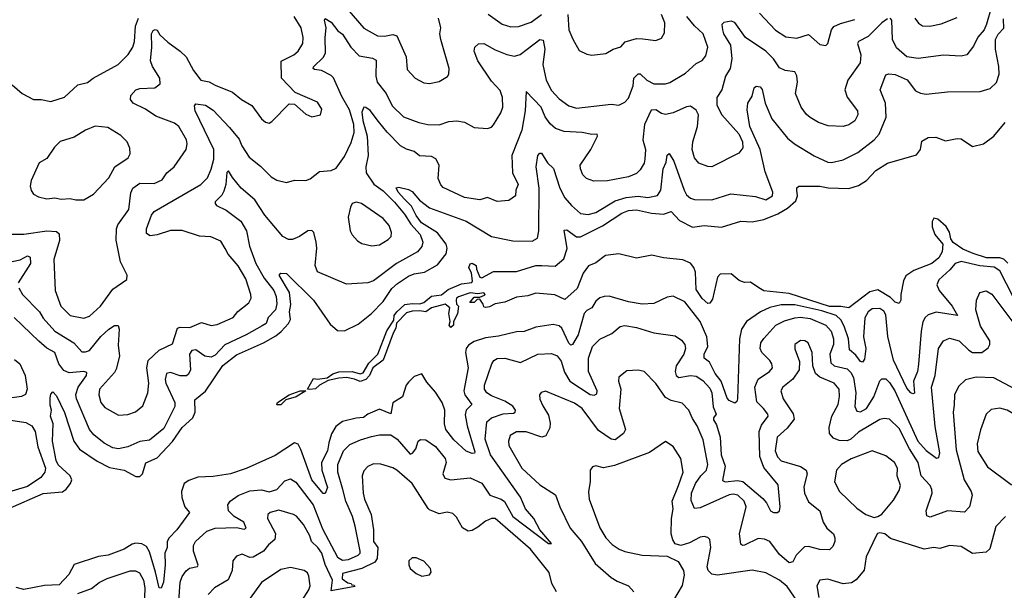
# Model space of a CAD drawing. Extents: x 1954678 to 2060275, y 904822 to 1016299.
# Tile 241 of 256: x 1967734 to 1972829, y 1000002 to 1002958. Entities that reach past the tile are written whole.
import ezdxf

# ---------------------------------------------------------------- set-up
doc = ezdxf.new("R2010")
doc.units = 0

msp = doc.modelspace()

# ---------------------------------------------------------------- linework, layer by layer
at = {"layer": '0CON20XD'}
for points in [[(1969371.3, 1003081.3), (1969515, 1002914.6), (1969585, 1002873.8), (1969621.7, 1002871.7), (1969665, 1002881.3), (1969684.7, 1002874.7), (1969733.1, 1002765), (1969739.7, 1002699.7), (1969780, 1002655), (1969825, 1002630.8), (1969855, 1002628), (1969905, 1002638), (1969946.8, 1002663.2), (1969954.3, 1002675.7), (1969955.7, 1002705), (1969912.5, 1002855), (1969907.3, 1002885), (1969912.5, 1002915), (1969900.8, 1002965)], [(1970157.2, 1002987.2), (1970230, 1002935), (1970275, 1002921.5), (1970315, 1002921.8), (1970380, 1002945), (1970434.5, 1002985)], [(1971561.3, 1002991.3), (1971645, 1002904.4), (1971698.3, 1002868.3), (1971755, 1002862.5), (1971815, 1002880.6), (1971875, 1002830), (1971905, 1002823.8), (1971915.5, 1002834.5), (1971934.6, 1002905), (1971947.4, 1002922.6), (1971981.5, 1002938.5), (1972055, 1002958.8)], [(1972763.4, 1003025), (1972736.9, 1002935), (1972724.2, 1002905), (1972692, 1002868), (1972669.9, 1002820.1), (1972635, 1002775.7), (1972605, 1002768.9), (1972515, 1002773.8), (1972383.8, 1002756.2), (1972325, 1002765.9), (1972271.8, 1002811.8), (1972250.6, 1002855), (1972247.3, 1002955), (1972238.8, 1002965)], [(1967674.5, 1000425), (1967855, 1000503.1), (1967955, 1000512.4), (1967974.2, 1000525.8), (1967996.5, 1000555), (1968002.8, 1000575), (1967995.4, 1000595), (1967932.5, 1000652.5), (1967921.8, 1000675), (1967904.2, 1000775.8), (1967906.9, 1000865), (1967892.9, 1000905), (1967898.5, 1000935), (1967891, 1000961), (1967890.6, 1000999.4), (1967895, 1001018.8), (1967905, 1001030), (1967925, 1001010.6), (1967965, 1000924.2), (1968014.1, 1000775), (1968043.1, 1000733.1), (1968135, 1000671.2), (1968199.3, 1000639.3), (1968274.1, 1000624.1), (1968335, 1000591.3), (1968355, 1000591.6), (1968368.4, 1000605), (1968387.2, 1000662.8), (1968445, 1000687.9), (1968525, 1000772.7), (1968574.6, 1000845.4), (1968630, 1000895), (1968641.7, 1000925), (1968640.7, 1000989.3), (1968695, 1001033.3), (1968785, 1001166.3), (1968855, 1001221.4), (1968995, 1001284.8), (1969058.7, 1001321.3), (1969087.1, 1001342.9), (1969124.7, 1001385), (1969135.3, 1001405), (1969130, 1001445), (1969136.6, 1001483.4), (1969129.5, 1001545), (1969076.1, 1001633.9), (1969085, 1001645.8), (1969115, 1001642.9), (1969254.7, 1001505), (1969340.7, 1001380.7), (1969378.9, 1001348.9), (1969415, 1001346.9), (1969485, 1001380.6), (1969555, 1001435.4), (1969615, 1001497.9), (1969658.9, 1001565), (1969689, 1001591), (1969745, 1001630.3), (1969775, 1001641.9), (1969829.3, 1001650.7), (1969895, 1001687.9), (1969941.1, 1001745), (1969946.6, 1001775), (1969940.2, 1001795), (1969895, 1001853.4), (1969812.9, 1001905), (1969785, 1001943.5), (1969761.2, 1001991.2), (1969725, 1002027.8), (1969692.2, 1002065), (1969682.7, 1002087.3), (1969695, 1002090.6), (1969745, 1002078.8), (1969765, 1002068.2), (1969803, 1002023), (1969855, 1001982.9), (1970044.8, 1001914.8), (1970175, 1001835.6), (1970285, 1001813.3), (1970385, 1001810), (1970412.9, 1001827.1), (1970420, 1001865), (1970421.9, 1002085), (1970405.6, 1002195.6), (1970415, 1002254), (1970425, 1002265.8), (1970434.2, 1002265.8), (1970465, 1002215.7), (1970496.5, 1002186.5), (1970529.3, 1002085), (1970555.5, 1002035.5), (1970588.9, 1001995), (1970635, 1001954.6), (1970675, 1001948.4), (1970715, 1001959.5), (1970815, 1002019.1), (1970872.4, 1002037.6), (1970934.5, 1002044.5), (1970985, 1002036.8), (1971035, 1002047.1), (1971051.4, 1002075), (1971063.4, 1002185), (1971079.4, 1002220.6), (1971085, 1002255.7), (1971095, 1002265.6), (1971118.6, 1002225), (1971171.7, 1002075), (1971185, 1002051.5), (1971205, 1002033.5), (1971225, 1002026.6), (1971314.7, 1002025.3), (1971413.7, 1002056.3), (1971541.5, 1002041.5), (1971595, 1002025.5), (1971628.6, 1002045), (1971631.9, 1002065), (1971590.7, 1002170.7), (1971565.5, 1002285.5), (1971512.6, 1002405), (1971498.3, 1002491.7), (1971501.9, 1002525), (1971525, 1002561.2), (1971534.4, 1002605), (1971545, 1002613.1), (1971565, 1002610), (1971575.4, 1002595.4), (1971591.8, 1002525), (1971625.5, 1002445), (1971707.8, 1002345), (1971743.1, 1002315), (1971845, 1002252.9), (1971915, 1002219.1), (1971935, 1002217.9), (1971995, 1002232.3), (1972070.1, 1002269.9), (1972154.7, 1002335.3), (1972182.2, 1002365), (1972217.3, 1002452.7), (1972214.1, 1002525), (1972186.7, 1002595), (1972215, 1002672), (1972231.9, 1002678.1), (1972265, 1002673.1), (1972325.6, 1002645.6), (1972370.2, 1002590.2), (1972395, 1002577.3), (1972425, 1002571.8), (1972534.5, 1002584.5), (1972703.8, 1002586.2), (1972755, 1002601.8), (1972787.9, 1002632.1), (1972801.6, 1002675), (1972801.1, 1002715), (1972782.6, 1002805), (1972783.8, 1002855), (1972797.7, 1002882.3), (1972826.3, 1002913.7), (1972825, 1002962)], [(1967695, 1001847.1), (1967755, 1001846.5), (1967875, 1001863.8), (1967925, 1001861.2), (1967938.7, 1001848.7), (1967939.1, 1001815), (1967910.5, 1001715), (1967916.9, 1001555), (1967947.1, 1001475), (1967995, 1001426.4), (1968065, 1001412.3), (1968095, 1001421.5), (1968152.7, 1001475), (1968215, 1001562.2), (1968288.3, 1001611.7), (1968290, 1001635), (1968254.6, 1001704.6), (1968233.4, 1001816.6), (1968234.6, 1001874.6), (1968241.5, 1001895), (1968299.3, 1001975), (1968308.1, 1002061.9), (1968319.6, 1002085), (1968355, 1002110.3), (1968430.4, 1002109.6), (1968471.4, 1002128.6), (1968494.4, 1002165), (1968532.5, 1002195), (1968594.5, 1002285), (1968600.5, 1002315), (1968597.3, 1002335), (1968558.1, 1002405), (1968535, 1002421.2), (1968438.5, 1002458.5), (1968385.2, 1002495.2), (1968321.1, 1002525), (1968307.9, 1002545), (1968309.5, 1002565), (1968335.3, 1002594.7), (1968355, 1002601.8), (1968433.3, 1002605), (1968461.4, 1002625), (1968459.6, 1002655), (1968420.8, 1002715), (1968410.6, 1002745), (1968417.5, 1002815), (1968415.4, 1002884.6), (1968425, 1002901.5), (1968435, 1002907.5), (1968444.4, 1002904.4), (1968459.7, 1002879.7), (1968501.2, 1002841.2), (1968565, 1002794.6), (1968594.6, 1002765), (1968633.9, 1002695), (1968670.6, 1002645), (1968715, 1002636.7), (1968745, 1002618.5), (1968835, 1002583.3), (1968882, 1002545), (1968934.2, 1002514.2), (1968984.4, 1002444.4), (1969005, 1002426.7), (1969025, 1002422.5), (1969039.3, 1002430.7), (1969128.3, 1002521.7), (1969155, 1002520), (1969215, 1002468.8), (1969245, 1002454), (1969290, 1002465), (1969297.5, 1002495), (1969275, 1002531.2), (1969160, 1002580), (1969089.2, 1002655), (1969087.4, 1002742.6), (1969153.1, 1002775), (1969175, 1002794.4), (1969199.4, 1002835), (1969201.1, 1002865), (1969191.1, 1002915), (1969154.5, 1002975)], [(1967695, 1002620.8), (1967746.4, 1002576.4), (1967805, 1002544), (1967845, 1002543.8), (1967895, 1002533.3), (1967965, 1002556.7), (1968035, 1002620), (1968085, 1002632.5), (1968114.6, 1002655.4), (1968242.5, 1002725), (1968295, 1002776.9), (1968319.2, 1002815), (1968328.4, 1002845), (1968333.4, 1002925), (1968348.6, 1002965)], [(1967729.2, 1001569.2), (1967749.1, 1001535), (1967836.8, 1001445), (1967855, 1001411.8), (1967915, 1001345.3), (1968014.5, 1001285), (1968055, 1001238.5), (1968075, 1001237.7), (1968095, 1001245.4), (1968153.4, 1001316.6), (1968195, 1001355.3), (1968225, 1001374.5), (1968243.2, 1001373.2), (1968248.2, 1001355), (1968242.6, 1001272.6), (1968249.5, 1001215), (1968232.5, 1001147.5), (1968225, 1001130.7), (1968147.1, 1001045), (1968144.1, 1001014.1), (1968154.5, 1000975), (1968175, 1000950), (1968245, 1000909.4), (1968293.4, 1000913.4), (1968332.7, 1000927.3), (1968371.7, 1000958.3), (1968396.4, 1001025), (1968402.2, 1001075), (1968391.2, 1001155), (1968398.1, 1001191.9), (1968455, 1001246.9), (1968525, 1001279.2), (1968549.7, 1001360.3), (1968564.7, 1001365.3), (1968615, 1001362.9), (1968675, 1001390.4), (1968725, 1001374.5), (1968755, 1001378.5), (1968839.2, 1001415), (1968863.2, 1001446.8), (1968919.1, 1001490.9), (1968931.2, 1001515), (1968930.4, 1001535), (1968904.1, 1001615), (1968865, 1001683.5), (1968813.4, 1001743.4), (1968797.3, 1001772.7), (1968775, 1001810.8), (1968722.6, 1001832.6), (1968665, 1001837.5), (1968575, 1001866.2), (1968515, 1001865.9), (1968445, 1001843.2), (1968408.6, 1001838.6), (1968390.3, 1001850.3), (1968390, 1001875), (1968415, 1001946), (1968430, 1001965), (1968671.1, 1002105), (1968705, 1002138.9), (1968725, 1002183.1), (1968738.4, 1002235), (1968738.4, 1002285), (1968641.5, 1002485), (1968637.7, 1002512.3), (1968645, 1002521.2), (1968695, 1002515.5), (1968735, 1002488.8), (1968820.1, 1002400.1), (1968869.3, 1002339.3), (1968882.5, 1002305), (1968920.9, 1002245), (1968979.6, 1002199.6), (1969035, 1002143.3), (1969065, 1002127.1), (1969115, 1002114.2), (1969155, 1002126), (1969215, 1002124.2), (1969236.6, 1002133.4), (1969285, 1002171.2), (1969345, 1002176), (1969371.2, 1002188.8), (1969415, 1002248.6), (1969448.2, 1002321.8), (1969465, 1002373.8), (1969463.3, 1002415), (1969440.7, 1002490.7), (1969400.4, 1002560.4), (1969357, 1002657), (1969345, 1002669.5), (1969295, 1002694.7), (1969259.3, 1002699.3), (1969252.9, 1002705), (1969254.5, 1002714.5), (1969305, 1002761.2), (1969315.8, 1002784.2), (1969313.8, 1002865), (1969320.5, 1002915), (1969311.9, 1002955), (1969315, 1002963.3), (1969345, 1002944.4), (1969380.9, 1002900.9), (1969405, 1002883.3), (1969448.1, 1002815), (1969489.7, 1002770.3), (1969558.6, 1002758.6), (1969578.6, 1002748.6), (1969577.4, 1002665), (1969584.1, 1002635), (1969630.3, 1002575), (1969662, 1002512), (1969720, 1002455), (1969798.8, 1002425), (1969845, 1002415.5), (1969905, 1002413.6), (1969955, 1002430), (1969996.4, 1002433.6), (1970035, 1002426.7), (1970085, 1002400), (1970155, 1002394.3), (1970175, 1002401.4), (1970185, 1002412.5), (1970223.5, 1002475), (1970234.5, 1002505), (1970232.9, 1002555), (1970220.4, 1002590.4), (1970175, 1002640), (1970104.1, 1002745), (1970085.7, 1002794.3), (1970088.6, 1002815), (1970107.3, 1002832.7), (1970135, 1002834.6), (1970195, 1002801.1), (1970255, 1002777.2), (1970295, 1002768.7), (1970323.3, 1002776.7), (1970359.1, 1002805), (1970425, 1002854.5), (1970442.1, 1002852.1), (1970451.4, 1002805), (1970440.3, 1002725), (1970458, 1002645), (1970485, 1002590.5), (1970525, 1002547.5), (1970575, 1002510.9), (1970615, 1002500.4), (1970795, 1002520.4), (1970835, 1002515.7), (1970865, 1002531.4), (1970885, 1002551.9), (1970907.8, 1002615), (1970911.9, 1002655), (1970935, 1002677.3), (1970945, 1002676.7), (1970979.5, 1002645), (1971015, 1002625.5), (1971075, 1002625.5), (1971097.7, 1002632.3), (1971178.8, 1002681.2), (1971235, 1002730.6), (1971265, 1002745.6), (1971285, 1002770), (1971295.4, 1002815), (1971270, 1002885), (1971226.2, 1002926.2), (1971186.4, 1002975)], [(1970570.8, 1002985), (1970576, 1002905), (1970597, 1002857), (1970629.1, 1002799.1), (1970668.8, 1002778.8), (1970695, 1002774.3), (1970766.8, 1002783.2), (1970804.4, 1002805.6), (1970845, 1002817.5), (1970867, 1002843), (1970925, 1002860.6), (1970959.1, 1002859.1), (1971025, 1002849.2), (1971055, 1002862), (1971069.7, 1002890.3), (1971072.3, 1002942.3), (1971055, 1002984)], [(1972225, 1002962.9), (1972195, 1002940.9), (1972125, 1002870.5), (1972074.8, 1002845.2), (1972068.8, 1002835), (1972086.5, 1002775), (1972082.3, 1002735), (1972018.5, 1002645), (1972003.7, 1002593.7), (1972015, 1002556), (1972069.4, 1002485), (1972071.1, 1002465), (1972055, 1002434.3), (1972025, 1002412.5), (1971995, 1002404.4), (1971917.4, 1002407.4), (1971866.7, 1002425), (1971825, 1002451.4), (1971805, 1002467.5), (1971777.1, 1002505), (1971748.5, 1002575), (1971758.8, 1002635), (1971755, 1002666.7), (1971745, 1002688.6), (1971694.2, 1002694.2), (1971665, 1002708.8), (1971634.5, 1002754.5), (1971595.4, 1002795), (1971490, 1002865), (1971435, 1002942.5), (1971415, 1002950.6), (1971377.3, 1002942.7), (1971367.7, 1002932.3), (1971370.3, 1002905), (1971376.2, 1002885), (1971412.2, 1002825), (1971418.1, 1002755), (1971410.3, 1002705), (1971386, 1002665), (1971367.1, 1002595), (1971341.8, 1002555), (1971341.9, 1002515), (1971367.1, 1002465), (1971455, 1002366.4), (1971473.9, 1002325), (1971476.2, 1002295), (1971455, 1002266.7), (1971315, 1002195.6), (1971295, 1002196.9), (1971248.8, 1002215)], [(1972365.3, 1002965.3), (1972385, 1002939.2), (1972405, 1002925.7), (1972444.4, 1002924.4), (1972503, 1002937), (1972585, 1002968.5)], [(1971248.8, 1002215), (1971225, 1002242), (1971213.1, 1002285), (1971217.3, 1002325), (1971241.9, 1002405), (1971247.1, 1002465), (1971235, 1002489.2), (1971205, 1002509.5), (1971185, 1002506.4), (1971115, 1002474.7), (1971075, 1002467.5), (1971055, 1002472.7), (1971025, 1002491.6), (1971001.5, 1002488.5), (1970966.6, 1002415), (1970959.2, 1002335), (1970972.1, 1002285), (1970968.8, 1002235), (1970964.5, 1002215), (1970945, 1002180), (1970925, 1002161.5), (1970885, 1002143.1), (1970775, 1002122.9), (1970705, 1002122.2), (1970666.2, 1002135), (1970647.5, 1002155), (1970635.7, 1002185), (1970634.4, 1002205), (1970688.5, 1002285), (1970724, 1002355), (1970722.5, 1002365), (1970695, 1002363.1), (1970645, 1002372.8), (1970551.4, 1002378.6), (1970506.7, 1002395), (1970478.4, 1002418.4), (1970453.7, 1002455), (1970432.2, 1002505), (1970355, 1002586.7), (1970348.8, 1002485), (1970331.4, 1002385), (1970281.1, 1002255), (1970283.8, 1002165), (1970312.5, 1002105), (1970301.2, 1002075), (1970298.6, 1002045), (1970265, 1002022.2), (1970205, 1002016.2), (1970155, 1002036.5), (1970115, 1002025.5), (1970035, 1002036.2), (1969925, 1002088.9), (1969912.6, 1002102.6), (1969899.6, 1002135), (1969904.4, 1002205), (1969886.9, 1002236.9), (1969865, 1002250), (1969802.2, 1002252.2), (1969774.3, 1002274.3), (1969735, 1002286.4), (1969705, 1002303.8), (1969634.5, 1002374.5), (1969590.2, 1002430.2), (1969547, 1002487), (1969525, 1002503.1), (1969514.4, 1002505.6), (1969505, 1002478.8), (1969509.4, 1002435), (1969532, 1002355), (1969536.9, 1002255), (1969524.8, 1002195), (1969526.2, 1002165), (1969566.7, 1002106.7), (1969615, 1002071), (1969672.5, 1002012.5), (1969725, 1001950.3), (1969758.1, 1001898.1), (1969805.8, 1001845), (1969820.4, 1001805), (1969815, 1001782.9), (1969791.8, 1001755), (1969684.4, 1001695.6), (1969565, 1001604.7), (1969535, 1001595.4), (1969425, 1001588.6), (1969275, 1001651.2), (1969263.6, 1001685), (1969271.5, 1001775), (1969268.7, 1001805), (1969256.4, 1001855), (1969245, 1001866.5), (1969225, 1001864.6), (1969181.4, 1001835), (1969145, 1001819.1), (1969125, 1001819.1), (1969095, 1001834.6), (1969002.6, 1001945), (1968950, 1002025), (1968880.6, 1002085), (1968835, 1002140), (1968815, 1002175.6), (1968805, 1002166.2), (1968800, 1002105), (1968790.2, 1002069.8), (1968780.4, 1002049.6), (1968746, 1002015), (1968745.8, 1002005), (1968752, 1001995), (1968801.5, 1001971.5), (1968878.4, 1001915), (1968908, 1001865), (1968923.2, 1001785), (1968956.5, 1001695), (1968999.6, 1001619.6), (1969048.7, 1001555), (1969061.3, 1001525), (1969064.3, 1001485.7), (1969057, 1001455), (1969019.3, 1001415), (1969009.2, 1001385), (1968988, 1001372), (1968905, 1001325.2), (1968795, 1001273.8), (1968745, 1001220.7), (1968725, 1001209.2), (1968691.4, 1001215), (1968645, 1001248), (1968625, 1001244.6), (1968612.3, 1001225), (1968617.5, 1001145), (1968607.3, 1001122.7), (1968596.1, 1001113.9), (1968565, 1001113.2), (1968515, 1001130.3), (1968494.3, 1001125.7), (1968487.2, 1001095), (1968490, 1001075), (1968536.4, 1000975), (1968536.4, 1000955), (1968478.8, 1000841.2), (1968405, 1000780.4), (1968356.1, 1000773.9), (1968294, 1000746), (1968245, 1000734.7), (1968215, 1000740), (1968171.1, 1000765), (1968117.3, 1000807.3), (1968095, 1000835.6), (1968028.2, 1000995), (1968025, 1001017.5), (1968035.7, 1001055), (1968079.2, 1001115), (1968080.9, 1001130.9), (1968066.3, 1001136.3), (1967989.5, 1001129.5), (1967961.7, 1001141.7), (1967936.1, 1001176.1), (1967915.8, 1001235), (1967875, 1001256.6), (1967832.1, 1001292.1), (1967704.8, 1001414.8)], [(1968065, 1002024), (1968115.7, 1002054.3), (1968195, 1002138.8), (1968226, 1002195), (1968295, 1002242), (1968305, 1002262.5), (1968303, 1002293), (1968290, 1002325), (1968257.9, 1002357.9), (1968190.3, 1002400.3), (1968124.4, 1002405.6), (1968075, 1002385.8), (1968015, 1002348.8), (1967942.7, 1002327.3), (1967913.1, 1002296.9), (1967875, 1002238.8), (1967835, 1002216), (1967792.9, 1002125), (1967787.1, 1002095), (1967792.4, 1002072.4), (1967805, 1002054), (1967830.3, 1002040.3), (1967875, 1002030), (1967915, 1002035.8), (1967948.8, 1002028.8), (1967995, 1002031.2), (1968024.1, 1002024.1), (1968065, 1002024)], [(1972846.4, 1001696.4), (1972827.3, 1001717.3), (1972805, 1001724.2), (1972736, 1001725), (1972667.6, 1001747.6), (1972615, 1001769.6), (1972563.5, 1001803.5), (1972552.5, 1001822.5), (1972545, 1001856.9), (1972527.4, 1001887.4), (1972485, 1001925.3), (1972465, 1001930), (1972455, 1001913.3), (1972456.2, 1001885), (1972470, 1001845), (1972510, 1001795), (1972508.2, 1001755), (1972489.7, 1001725), (1972454.6, 1001695.4), (1972361.1, 1001658.9), (1972319.3, 1001630.7), (1972306.7, 1001605), (1972292.9, 1001535), (1972294, 1001505), (1972285, 1001488.8), (1972265, 1001494.6), (1972239.4, 1001519.4), (1972175, 1001557.9), (1972132.3, 1001547.7), (1972024.6, 1001465.4), (1971982.7, 1001472.7), (1971925, 1001472.6), (1971715, 1001540), (1971583.8, 1001553.8), (1971558.6, 1001568.6), (1971515, 1001598), (1971485, 1001596), (1971457.3, 1001607.3), (1971415, 1001642), (1971359.4, 1001640.6), (1971344.2, 1001625), (1971319.1, 1001510.9), (1971305, 1001490), (1971295, 1001487.5), (1971265, 1001513.8), (1971235, 1001560), (1971230.6, 1001650.6), (1971223.1, 1001675), (1971205, 1001697.2), (1971165, 1001713.6), (1971065, 1001724.4), (1971005, 1001738.9), (1970925, 1001722.9), (1970835, 1001744.5), (1970765, 1001737.1), (1970715, 1001699.4), (1970677.1, 1001682.9), (1970650, 1001645), (1970618.1, 1001565), (1970555, 1001508), (1970502.7, 1001532.7), (1970405, 1001540.8), (1970363.1, 1001526.9), (1970305, 1001520.9), (1970280, 1001510), (1970245, 1001494.2), (1970193.6, 1001486.4), (1970165, 1001470), (1970145, 1001467.5), (1970135, 1001470), (1970132.5, 1001485), (1970115, 1001510), (1970101.7, 1001508.3), (1970085, 1001492.5), (1970062.5, 1001492.5), (1970085, 1001520), (1970115, 1001520), (1970138.3, 1001531.7), (1970142.5, 1001535), (1970135, 1001542.5), (1970105, 1001537.5), (1970065, 1001542.5), (1970005, 1001521.8), (1969995, 1001515.5), (1969992.4, 1001505), (1969994.6, 1001484.6), (1970003.8, 1001475), (1970000, 1001435), (1969978.6, 1001395), (1969977.8, 1001375), (1969965, 1001364.5), (1969956, 1001375), (1969961.9, 1001395), (1969953.9, 1001436.1), (1969958.8, 1001465), (1969935, 1001484.3), (1969864.4, 1001465.6), (1969835, 1001444.3), (1969805, 1001450), (1969765, 1001447.9), (1969735, 1001438.9), (1969683.8, 1001386.2), (1969680.6, 1001359.4), (1969665.9, 1001335), (1969614.7, 1001195), (1969560.8, 1001155), (1969543.2, 1001115), (1969525, 1001093.8), (1969495, 1001083.5), (1969466.2, 1001096.2), (1969425, 1001104.2), (1969385, 1001101.1), (1969330.7, 1001089.3), (1969284.7, 1001065.3), (1969265, 1001045.5), (1969235, 1001043.1), (1969223.8, 1001045), (1969255, 1001100), (1969275, 1001096.8), (1969325, 1001102.9), (1969355, 1001124.1), (1969385, 1001133.4), (1969455, 1001135.3), (1969495, 1001123.9), (1969511.5, 1001128.5), (1969540.7, 1001179.3), (1969586.3, 1001225), (1969634.3, 1001345.7), (1969669.1, 1001400.9), (1969671.8, 1001425), (1969684.6, 1001445), (1969727, 1001483), (1969765, 1001488.6), (1969805, 1001485.4), (1969825, 1001493.9), (1969864.6, 1001525.4), (1969917, 1001533), (1969950.3, 1001559.7), (1970020.4, 1001589.6), (1970072.7, 1001597.3), (1970076.7, 1001605), (1970070.9, 1001645), (1970058.5, 1001675), (1970065, 1001692.9), (1970075, 1001696.9), (1970096.7, 1001685), (1970097.1, 1001665), (1970114.6, 1001624.6), (1970125, 1001620.8), (1970186.4, 1001653.6), (1970305, 1001653.8), (1970404, 1001685), (1970435.6, 1001685.6), (1970505, 1001681.9), (1970550, 1001720), (1970567.2, 1001772.8), (1970551.9, 1001868.1), (1970565, 1001868.9), (1970615, 1001833.9), (1970635, 1001833.9), (1970749.4, 1001890.6), (1970849.5, 1001955), (1970885, 1001969), (1970925, 1001973.9), (1971004, 1001955), (1971065, 1001950), (1971105, 1001964.3), (1971148.3, 1001918.3), (1971215, 1001883.6), (1971275, 1001891.5), (1971365, 1001883.5), (1971465.8, 1001914.2), (1971525, 1001910.6), (1971585, 1001922.2), (1971657.2, 1001952.8), (1971707.5, 1001982.5), (1971749.7, 1002020.3), (1971758.6, 1002045), (1971755.6, 1002075), (1971755, 1002087.5), (1971765, 1002095.6), (1971875, 1002096.2), (1971917.4, 1002087.4), (1972025, 1002082.7), (1972075, 1002098.8), (1972115, 1002124.6), (1972163.8, 1002176.2), (1972224.5, 1002215.5), (1972375, 1002258.7), (1972395.2, 1002284.8), (1972401.8, 1002328.2), (1972435, 1002347.5), (1972475, 1002349.5), (1972525, 1002330.6), (1972585, 1002342.9), (1972605, 1002340.6), (1972665, 1002300.9), (1972720.8, 1002315), (1972775, 1002354.3), (1972832.9, 1002425)], [(1969556.4, 1001786.4), (1969595, 1001792.1), (1969641.2, 1001818.8), (1969655.6, 1001835), (1969658.1, 1001855), (1969645, 1001892.5), (1969615, 1001927.5), (1969503.3, 1002005), (1969475, 1002012.5), (1969455, 1002005.8), (1969445, 1001987.5), (1969433.6, 1001935), (1969444.6, 1001865), (1969455, 1001844.3), (1969482.6, 1001812.6), (1969505, 1001798.9), (1969556.4, 1001786.4)], [(1967695, 1001705.2), (1967736.5, 1001713.5), (1967775, 1001735.6), (1967787.1, 1001727.1), (1967789.4, 1001695), (1967726.1, 1001595)], [(1972945.1, 1001385), (1972805, 1001657.2), (1972776.8, 1001676.8), (1972703.1, 1001683.1), (1972605, 1001705.7), (1972574.1, 1001695.9), (1972547.3, 1001662.7), (1972490, 1001610), (1972480.5, 1001585), (1972492.3, 1001555), (1972558.6, 1001475), (1972586.4, 1001425), (1972476.1, 1001443.9), (1972435, 1001428.9), (1972418.8, 1001415), (1972407.4, 1001392.6), (1972398.1, 1001345), (1972384.4, 1001174.4), (1972379.4, 1001135), (1972359.3, 1001085), (1972365, 1001023.3), (1972355, 1001020), (1972345, 1001025.5), (1972325, 1001049.6), (1972255.5, 1001195), (1972226.5, 1001316.5), (1972215, 1001430), (1972205, 1001448.8), (1972185, 1001462.8), (1972145, 1001461.1), (1972124.6, 1001445), (1972107.1, 1001412.9), (1972100.8, 1001315), (1972112, 1001255), (1972105, 1001200), (1972095, 1001184.5), (1972085, 1001186.8), (1972061, 1001221), (1972028.3, 1001248.3), (1972022.4, 1001305), (1972000.2, 1001370.2), (1971982.7, 1001402.7), (1971958.8, 1001425), (1971885, 1001449.4), (1971745, 1001481), (1971675, 1001480.3), (1971615, 1001467.5), (1971566.7, 1001445), (1971495, 1001395.4), (1971468.1, 1001355), (1971457.9, 1001305), (1971448.2, 1000995), (1971445, 1000980), (1971435, 1000972.5), (1971405, 1000985.6), (1971395, 1000998.1), (1971363, 1001085), (1971332.7, 1001125), (1971303.3, 1001183.3), (1971275.4, 1001205.4), (1971276.5, 1001225), (1971294.5, 1001265.5), (1971290, 1001315), (1971255.9, 1001395), (1971175, 1001497.1), (1971115, 1001525.4), (1971085, 1001520), (1971015, 1001488.2), (1970955, 1001484.1), (1970885, 1001496.1), (1970785, 1001525.4), (1970757.5, 1001525), (1970735, 1001517.1)], [(1970735, 1001517.1), (1970715, 1001500.6), (1970694.3, 1001465.7), (1970667.8, 1001452.2), (1970655, 1001435.6), (1970623.8, 1001325), (1970595, 1001275.5), (1970585, 1001272.5), (1970575, 1001282.5), (1970539.7, 1001359.7), (1970525, 1001371.8), (1970495, 1001379.6), (1970405, 1001364.6), (1970345, 1001342.9), (1970305, 1001341.2), (1970211.8, 1001318.2), (1970145, 1001310.7), (1970085, 1001291.8), (1970057, 1001273), (1970044.8, 1001255.2), (1970040.3, 1001235), (1970054.3, 1001155), (1970031.9, 1001035), (1970037.6, 1001015), (1970073.3, 1000965), (1970043.9, 1000936.1), (1970038.9, 1000911.1), (1970048.8, 1000855), (1970089.4, 1000720.6), (1970086.6, 1000713.4), (1970075, 1000710.8), (1970045, 1000722.9), (1969981.2, 1000781.2), (1969938.4, 1000835), (1969932.8, 1000865), (1969934, 1000935), (1969919.6, 1000975), (1969885, 1001028.9), (1969840, 1001080), (1969815, 1001124), (1969775, 1001109.2), (1969745, 1001080), (1969734.4, 1001065), (1969715.5, 1001005), (1969665, 1000973.6), (1969655, 1000916.9), (1969595, 1000940), (1969535.3, 1000914.7), (1969513.2, 1000896.8), (1969475, 1000894.6), (1969405, 1000877.3), (1969369.7, 1000850.3), (1969347.9, 1000812.1), (1969332.8, 1000767.2), (1969326.6, 1000725), (1969296.3, 1000665), (1969296.6, 1000625), (1969326.5, 1000535), (1969315, 1000504.4), (1969305, 1000504.5), (1969295, 1000514.4), (1969245, 1000574.4), (1969188.2, 1000731.8), (1969175, 1000760), (1969155, 1000766.9), (1969055, 1000701.5), (1968906, 1000634), (1968825, 1000606.5), (1968735, 1000591.8), (1968655, 1000589.1), (1968608.6, 1000571.4), (1968585.7, 1000555), (1968571.2, 1000515), (1968572.9, 1000482.9), (1968588.2, 1000435), (1968612.9, 1000405), (1968547.2, 1000315), (1968507.5, 1000275), (1968497.3, 1000255), (1968496.8, 1000225), (1968484.7, 1000195), (1968486.7, 1000135), (1968477.4, 1000045), (1968465, 1000014.4), (1968454.8, 1000014.8), (1968437, 1000097), (1968405, 1000202.7), (1968390.1, 1000230.1), (1968365, 1000243), (1968335, 1000246.2), (1968315, 1000240.9), (1968274.3, 1000215.7), (1968191.2, 1000185), (1968142.4, 1000177.6), (1968015, 1000136), (1967987.3, 1000085), (1967938.6, 1000031.4), (1967862.1, 1000027.9), (1967755, 1000007.5), (1967715, 1000016.6)], [(1968744.7, 1000324.7), (1968855, 1000328.1), (1968895, 1000320), (1968905, 1000324.4), (1968893.9, 1000355), (1968843.6, 1000385), (1968814.5, 1000415), (1968810.6, 1000445), (1968822.9, 1000465), (1968865, 1000493.6), (1968925, 1000517.7), (1968985, 1000522.8), (1969025, 1000513.3), (1969065, 1000524.6), (1969105, 1000568.9), (1969135, 1000579.5), (1969162.4, 1000562.4), (1969252.7, 1000445), (1969301.5, 1000321.5), (1969378.4, 1000175), (1969405, 1000158.5), (1969435, 1000162.2), (1969484.8, 1000185.2), (1969495.7, 1000195), (1969495.7, 1000205), (1969470.4, 1000335), (1969456.2, 1000385), (1969421.2, 1000465), (1969405.2, 1000524.8), (1969380.5, 1000615), (1969379.7, 1000655), (1969408.7, 1000725), (1969442.9, 1000757.1), (1969497.4, 1000782.6), (1969555, 1000799.7), (1969595, 1000807.5), (1969655, 1000808), (1969686.5, 1000785), (1969755, 1000708.4), (1969767, 1000713), (1969784.2, 1000735), (1969796, 1000775), (1969807, 1000783), (1969835, 1000781.4), (1969885, 1000748.2), (1969936, 1000685), (1969940, 1000665), (1969923.4, 1000605), (1969933.7, 1000583.7), (1969964.7, 1000574.7), (1970065, 1000584.7), (1970125, 1000557.9), (1970166.7, 1000495), (1970225, 1000475.3), (1970242.1, 1000462.1), (1970285, 1000384.6), (1970470.8, 1000245), (1970485.8, 1000245), (1970425.5, 1000315), (1970394.5, 1000375), (1970351.8, 1000425), (1970325.8, 1000485), (1970170.8, 1000705), (1970143.1, 1000785), (1970150.3, 1000875), (1970174.4, 1000895), (1970235, 1000917), (1970289.3, 1000920.7), (1970297.8, 1000925), (1970299.6, 1000935), (1970285, 1000955.9), (1970245, 1000983), (1970175, 1001009), (1970150.4, 1001025), (1970138.9, 1001045), (1970138.7, 1001065), (1970176.4, 1001175), (1970187.4, 1001192.6), (1970205, 1001203.5), (1970245, 1001204), (1970325, 1001183.1), (1970414.8, 1001225.2), (1970485, 1001228.7), (1970515, 1001217.5), (1970535, 1001189.4), (1970552.9, 1001132.9), (1970580.3, 1001085), (1970685, 1001016.6), (1970706.6, 1001013.4), (1970719.6, 1001020.4), (1970722.5, 1001035), (1970678, 1001135), (1970678, 1001205), (1970698, 1001265), (1970735, 1001302.9), (1970798.2, 1001331.8), (1970840.3, 1001369.7), (1970865, 1001374.6), (1970925, 1001364.5), (1971015, 1001335.7), (1971125, 1001321.1), (1971158.8, 1001298.8), (1971175.5, 1001275), (1971180, 1001255), (1971170.4, 1001225), (1971131, 1001165), (1971126.1, 1001136.1), (1971131.3, 1001115), (1971145, 1001104.7), (1971205, 1001115.2), (1971235, 1001112), (1971269.2, 1001089.2), (1971305, 1001048.8), (1971315.7, 1001025), (1971322.9, 1000952.9), (1971337.7, 1000915), (1971324.1, 1000895), (1971324.2, 1000885), (1971339.8, 1000860.2), (1971358, 1000795), (1971362.9, 1000705), (1971383.8, 1000645), (1971371.3, 1000571.3), (1971384.7, 1000564.7), (1971448.3, 1000571.7), (1971475.7, 1000565.7), (1971578.6, 1000478.6), (1971598.5, 1000455), (1971618.8, 1000415), (1971635, 1000406), (1971655, 1000406.2), (1971666.2, 1000415), (1971669.2, 1000435), (1971658.3, 1000548.3), (1971585, 1000638.5), (1971563.5, 1000695), (1971560.7, 1000825), (1971572.7, 1000857.3), (1971606.9, 1000905), (1971605.6, 1000915), (1971583.1, 1000945), (1971548.7, 1000978.7), (1971537.2, 1001055), (1971554.5, 1001095.5), (1971614.4, 1001135), (1971629.1, 1001155), (1971626.2, 1001175), (1971615, 1001192.9), (1971574.6, 1001235), (1971565.4, 1001255), (1971569.6, 1001285), (1971585, 1001307.3), (1971646.5, 1001375), (1971691.7, 1001398.3), (1971745, 1001413.1), (1971775, 1001417.2), (1971825, 1001409.7), (1971905, 1001376.3), (1971932.1, 1001345), (1971945.7, 1001305), (1971944.3, 1001275), (1971926.3, 1001225), (1971931.2, 1001181.2), (1971948.1, 1001165), (1972015, 1001150.3), (1972035, 1001130.9), (1972049, 1001105), (1972060.2, 1001025), (1972055.4, 1000955), (1972065, 1000930.8), (1972085, 1000926.5), (1972115, 1000944.6), (1972154.3, 1001005), (1972185, 1001086.7), (1972195, 1001097.8), (1972215, 1001097.5), (1972235, 1001079.1), (1972262, 1001035), (1972382, 1000775), (1972425, 1000726.4), (1972477.8, 1000687.8), (1972489.8, 1000690.2), (1972495.8, 1000715), (1972471.5, 1000851.5), (1972452.5, 1001055), (1972471.2, 1001115), (1972489.2, 1001255), (1972515, 1001294.5), (1972545, 1001308.8), (1972595.5, 1001295), (1972645, 1001245.9), (1972665, 1001233.7), (1972712, 1001235), (1972745, 1001258.6), (1972753.6, 1001275), (1972753.5, 1001295), (1972705, 1001370.6), (1972682, 1001455), (1972684.6, 1001505.4), (1972702, 1001545), (1972735, 1001554.4), (1972765, 1001536.5), (1972878.4, 1001385)], [(1972885, 1001044.5), (1972775, 1001103.2), (1972683.9, 1001106.1), (1972628, 1001092), (1972592.4, 1001057.6), (1972570.9, 1001015), (1972568.7, 1000961.3), (1972564.7, 1000925), (1972580.1, 1000730.1), (1972621.2, 1000575), (1972657.1, 1000515), (1972662.5, 1000495), (1972648.9, 1000435), (1972622.4, 1000407.6), (1972535, 1000414.3), (1972445, 1000382.2), (1972428.5, 1000388.5), (1972424.6, 1000415), (1972455.3, 1000505), (1972454.5, 1000525.5), (1972445, 1000546.2), (1972399.1, 1000595), (1972383.3, 1000665), (1972337.5, 1000735), (1972285, 1000840.5), (1972235, 1000888.2), (1972207.2, 1000892.8), (1972185, 1000886.9), (1972075, 1000821.4), (1972034.4, 1000785.6), (1972015, 1000776.2), (1971975, 1000778.2), (1971945, 1000791.3), (1971923.7, 1000815), (1971921.9, 1000845), (1971937.2, 1000905), (1971969.6, 1000965), (1971976.8, 1001006.8), (1971974.7, 1001045), (1971948.9, 1001075), (1971875, 1001105.7), (1971851.8, 1001125), (1971837.5, 1001165), (1971835.5, 1001235), (1971814, 1001285), (1971797.5, 1001295), (1971775, 1001295.6), (1971745.8, 1001275), (1971745, 1001252.5), (1971768.3, 1001188.3), (1971767.9, 1001145), (1971735, 1001095.4), (1971682.5, 1001055), (1971673.3, 1001035), (1971684.5, 1000995), (1971736.6, 1000916.6), (1971741.6, 1000888.4), (1971705, 1000842), (1971654, 1000795), (1971643.8, 1000725), (1971654.4, 1000694.4), (1971673.8, 1000673.8), (1971773.9, 1000643.9), (1971803.5, 1000625), (1971809.3, 1000605), (1971792.3, 1000537.7), (1971794.3, 1000505), (1971815, 1000460), (1971874.6, 1000415), (1971891.2, 1000355), (1971911.1, 1000325), (1971944.4, 1000295), (1971952.2, 1000275), (1971951.9, 1000255), (1971940.9, 1000229.1), (1971925, 1000212.5), (1971875, 1000213.8), (1971815, 1000229.7), (1971795, 1000226.9), (1971751.4, 1000185), (1971735, 1000150), (1971715, 1000144.4), (1971665, 1000188.2), (1971615.6, 1000255), (1971588.3, 1000268.3), (1971555, 1000271.3), (1971485, 1000236.1), (1971474, 1000234), (1971465, 1000240.8), (1971459.4, 1000295), (1971492.8, 1000435), (1971482.8, 1000465), (1971449.5, 1000495), (1971425, 1000500.2), (1971405, 1000496.8), (1971255, 1000430.3), (1971225, 1000427.1), (1971208.3, 1000468.3), (1971210.9, 1000505), (1971231.2, 1000555), (1971257.9, 1000595), (1971287.2, 1000625), (1971294.8, 1000655), (1971271.4, 1000781.4), (1971240.3, 1000855), (1971215, 1000892.5), (1971196.3, 1000936.3), (1971162.2, 1000972.2), (1971105, 1000985.3), (1971075, 1001001.3), (1971025, 1001072.9), (1970965, 1001135.7), (1970935, 1001143.1), (1970875, 1001140), (1970833.8, 1001106.2), (1970833.3, 1001085), (1970844.4, 1001045), (1970836.6, 1000945), (1970868.4, 1000835), (1970857.5, 1000815), (1970815, 1000781.2), (1970795, 1000785.4), (1970729.5, 1000829.5), (1970645, 1000943.6), (1970605, 1000972.2), (1970455, 1001033.8), (1970433, 1001027), (1970424, 1001015), (1970425, 1000992.5), (1970441.7, 1000958.3), (1970469.5, 1000909.5), (1970478.3, 1000868.3), (1970476.5, 1000843.5), (1970457.2, 1000802.8), (1970435, 1000796), (1970355, 1000822.8), (1970305, 1000822.9), (1970272.2, 1000805), (1970263.8, 1000775), (1970265, 1000753.3), (1970331.9, 1000635), (1970425, 1000548.5), (1970507.3, 1000497.3), (1970529.1, 1000435), (1970582.2, 1000325), (1970640.4, 1000255), (1970712, 1000142), (1970795, 1000069.1), (1970825, 1000049.5), (1970883.8, 1000025), (1970912.5, 999995)], [(1967707.7, 1001197.7), (1967735, 1001175.4), (1967761.4, 1001115), (1967772.1, 1001045), (1967763.2, 1001016.8), (1967742.9, 1001007.1), (1967645, 1000993.3)], [(1969085, 1000963.9), (1969063.9, 1000963.9), (1969067.3, 1000975), (1969128.1, 1001015), (1969185, 1001035.7), (1969213.8, 1001035), (1969164.3, 1001005), (1969111.5, 1000988.5), (1969085, 1000963.9)], [(1972885, 1000546), (1972895, 1000550.8), (1972920.9, 1000569.1), (1972995, 1000644.3), (1973020, 1000705), (1973025.4, 1000735.4), (1972995, 1000835.6), (1972965, 1000877.8), (1972885, 1000910.7), (1972844.3, 1000935), (1972805, 1000945.9), (1972760.9, 1000939.1), (1972735.6, 1000915), (1972705, 1000833.8), (1972688.1, 1000761.9), (1972691.7, 1000721.7), (1972742.6, 1000642.6), (1972865, 1000550), (1972885, 1000546)], [(1967665, 1000887.6), (1967765, 1000871.8), (1967797.2, 1000855), (1967813.8, 1000825), (1967827, 1000745), (1967866.8, 1000635), (1967864.5, 1000615), (1967843.8, 1000586.2), (1967775, 1000539.7), (1967615, 1000493.9)], [(1971142.1, 1000545), (1971167.6, 1000615), (1971154.7, 1000684.7), (1971115, 1000748), (1971075, 1000773.8), (1970993, 1000717), (1970811.7, 1000648.3), (1970755, 1000636.7), (1970715, 1000647.1), (1970697.7, 1000642.3), (1970686, 1000625), (1970685.6, 1000565.6), (1970676.6, 1000513.4), (1970680.9, 1000475), (1970735.8, 1000325.8), (1970766.4, 1000275), (1970800.1, 1000240.1), (1970835.7, 1000215), (1970865, 1000202.9), (1970955, 1000183.8), (1971085, 1000180), (1971141.5, 1000151.5), (1971168, 1000105), (1971171.7, 1000081.7), (1971162.1, 1000027.9), (1971117.9, 999952.1)], [(1972155, 1000380), (1972175, 1000384), (1972195, 1000396.7), (1972255, 1000468.8), (1972285, 1000518.8), (1972290.9, 1000545), (1972274.4, 1000595), (1972276, 1000635), (1972261.1, 1000665), (1972215, 1000699.1), (1972145, 1000724.4), (1972036.4, 1000683.6), (1971985.8, 1000655), (1971960, 1000625), (1971950, 1000565), (1971975.6, 1000515), (1972065, 1000427.5), (1972112.5, 1000395), (1972155, 1000380)], [(1970511.1, 999995), (1970487.7, 1000037.7), (1970473.6, 1000095), (1970376.8, 1000215), (1970195, 1000373.8), (1970175, 1000373.8), (1970145, 1000361.5), (1970105, 1000328.9), (1970075, 1000311.5), (1970055, 1000309.1), (1970025, 1000326.7), (1969995, 1000382), (1969975, 1000400), (1969945, 1000407.1), (1969905, 1000399.2), (1969855, 1000418.6), (1969847.1, 1000427.1), (1969765.5, 1000555), (1969685, 1000624.5), (1969665, 1000637.3), (1969603.4, 1000656.6), (1969565, 1000657.8), (1969535, 1000644.3), (1969515, 1000622), (1969505.7, 1000595.7), (1969510.9, 1000505), (1969518, 1000475), (1969552.7, 1000395), (1969564.3, 1000315), (1969564.7, 1000255), (1969587.7, 1000225), (1969583.3, 1000166.7), (1969571.2, 1000148.8), (1969503.9, 1000116.1), (1969405, 1000090), (1969401.7, 1000061.7), (1969431.7, 1000041.7), (1969448.3, 1000038.3), (1969451.7, 1000031.7), (1969465, 1000030), (1969468.3, 1000021.7), (1969345, 1000000), (1969352.5, 1000055), (1969315, 1000136.2), (1969297.7, 1000195), (1969276.2, 1000225), (1969243.1, 1000255), (1969235.3, 1000285), (1969202.9, 1000342.9), (1969166.4, 1000386.4), (1969151.2, 1000395), (1969075, 1000417.8), (1969030, 1000405), (1969018.1, 1000395), (1969015.5, 1000375), (1969057.4, 1000297.4), (1969053.6, 1000265), (1969021.9, 1000238.1), (1968996.2, 1000205), (1968942, 1000175), (1968925, 1000173.3), (1968885, 1000189.5), (1968855, 1000180), (1968837.1, 1000155), (1968833.6, 1000105), (1968812.7, 1000057.3), (1968742.2, 1000015), (1968708.6, 999981.4)], [(1971789, 999899), (1971705, 1000022.9), (1971665, 1000054.6), (1971595, 1000092.9), (1971525, 1000107.3), (1971345, 1000081.1), (1971315, 1000085.8), (1971297.1, 1000105), (1971290.6, 1000125), (1971310.6, 1000225), (1971305.8, 1000265), (1971295, 1000276.2), (1971275, 1000282), (1971255, 1000277.5), (1971200.7, 1000249.3), (1971155, 1000234), (1971125, 1000243.8), (1971113.4, 1000263.4), (1971105.6, 1000295.6), (1971106.2, 1000375), (1971114.8, 1000425), (1971111, 1000465), (1971142.1, 1000545)], [(1972835.8, 1000385), (1972785, 1000333.8), (1972753.2, 1000216.8), (1972735, 1000199.4), (1972665, 1000193.1), (1972605, 1000229.4), (1972545, 1000234.4), (1972495, 1000219.2), (1972465, 1000224.4), (1972415, 1000215.8), (1972240.8, 1000270.8), (1972210, 1000295), (1972185, 1000300), (1972173.5, 1000296.5), (1972166, 1000285), (1972114.6, 1000175.4), (1972103.6, 1000106.4), (1972062.5, 1000057.5), (1972038.5, 1000041.5), (1971995, 1000035.3), (1971915, 1000060), (1971875, 1000055.6), (1971859.1, 1000025), (1971868.5, 999965)], [(1968556.8, 999945), (1968563.8, 1000045), (1968575.2, 1000074.8), (1968595.9, 1000104.1), (1968613.2, 1000116.8), (1968653.3, 1000126.7), (1968657.4, 1000132.6), (1968633.1, 1000205), (1968633.8, 1000235), (1968643.8, 1000255), (1968701.8, 1000308.2), (1968744.7, 1000324.7)], [(1969815, 1000076.2), (1969855, 1000082.5), (1969863, 1000097), (1969860, 1000115), (1969825, 1000153.8), (1969785, 1000170), (1969765, 1000170), (1969747.5, 1000155), (1969746.7, 1000135), (1969754, 1000115), (1969785, 1000088.8), (1969815, 1000076.2)], [(1968035, 999985.3), (1968105, 1000012.6), (1968145, 1000043.5), (1968185.6, 1000064.4), (1968305, 1000103.1), (1968333.3, 1000103.3), (1968353.6, 1000093.6), (1968375, 1000055.7), (1968381.8, 1000015), (1968375.8, 999865)], [(1969025, 999804), (1969047.6, 999812.4), (1969135, 999870), (1969165.9, 999905), (1969230.8, 1000005), (1969236.8, 1000025), (1969230, 1000075), (1969222.3, 1000092.3), (1969206, 1000105), (1969135, 1000120), (1969085, 1000110.6), (1968985, 1000042.9), (1968921.9, 999955), (1968911.7, 999908.3), (1968927.1, 999865), (1968965, 999827.1), (1969025, 999804)]]:
    msp.add_lwpolyline(points, dxfattribs=at)

doc.saveas('drawing.dxf')
